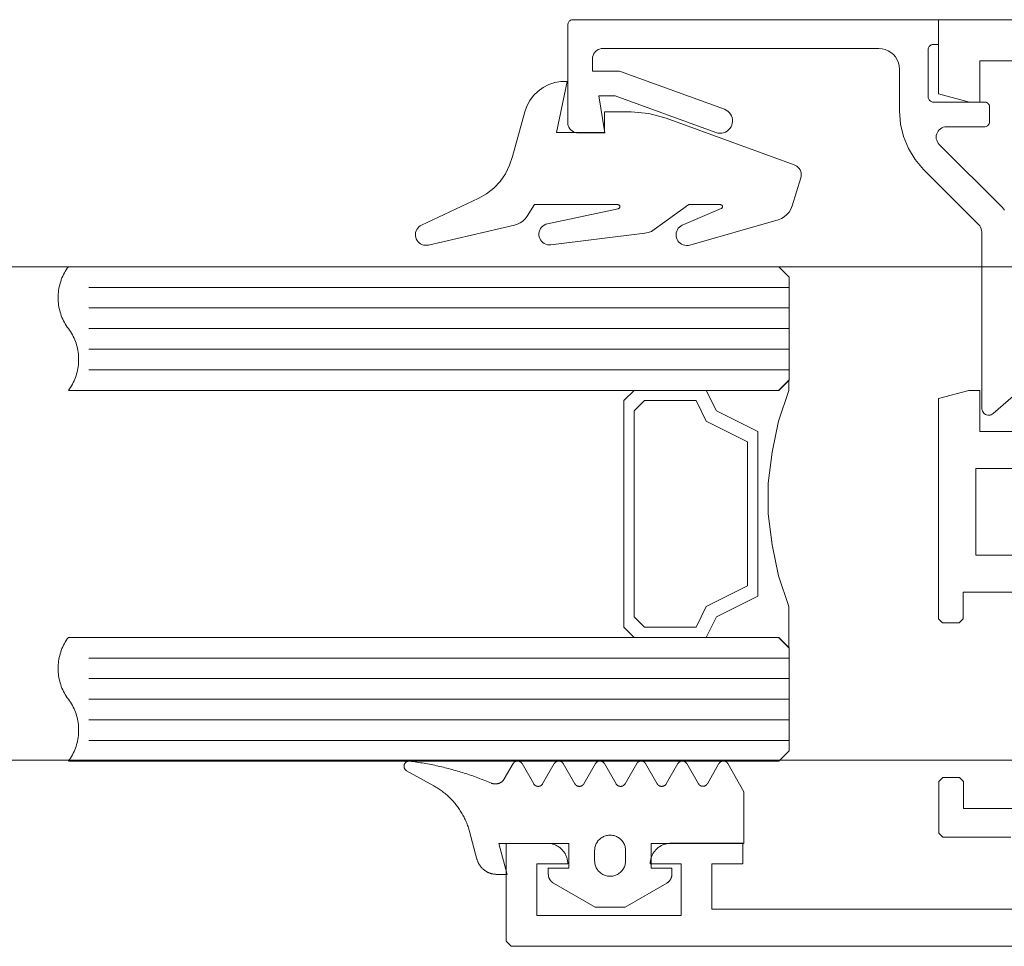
# Model space of a CAD drawing. Header units: millimetres. Extents: x -13532 to 2392, y -5241 to 5322.
# Tile 71 of 256: x -11400.67 to -11395.89, y 1088.4 to 1092.9. Entities that reach past the tile are written whole.
import ezdxf

# ---------------------------------------------------------------- set-up
doc = ezdxf.new("R2010")
doc.units = ezdxf.units.MM
doc.layers.add('cz-sr', color=150, linetype='Continuous', lineweight=15)
doc.layers.add('drzwi - AGP1', color=7, linetype='Continuous', lineweight=13, true_color=0x7f7f7f)
doc.layers.add('uwagi', color=7, linetype='Continuous', lineweight=50, true_color=0xf82f6b, plot=False)

# ---------------------------------------------------------------- blocks, each defined once
blk = doc.blocks.new('fff')
at = {"layer": 'drzwi - AGP1'}
for p, q in [((-16292.4317, 1096.6039), (-16295.8317, 1096.6039)), ((-16292.4317, 1096.5039), (-16295.8317, 1096.5039)), ((-16292.4317, 1096.4039), (-16295.8317, 1096.4039)), ((-16292.4317, 1096.3039), (-16295.8317, 1096.3039)), ((-16292.4317, 1096.2039), (-16295.8317, 1096.2039)), ((-16292.4317, 1094.8039), (-16295.8317, 1094.8039)), ((-16292.4317, 1094.7039), (-16295.8317, 1094.7039)), ((-16292.4317, 1094.6039), (-16295.8317, 1094.6039)), ((-16292.4317, 1094.5039), (-16295.8317, 1094.5039)), ((-16292.4317, 1094.4039), (-16295.8317, 1094.4039))]:
    blk.add_line(p, q, dxfattribs=at)
for points in [[(-16287.2067, 1097.9038), (-16291.7067, 1097.9038), (-16291.7067, 1097.544), (-16291.5567, 1097.5038), (-16291.5067, 1097.5038), (-16291.5067, 1097.7038), (-16291.2067, 1097.7038)], [(-16291.2067, 1095.9038), (-16291.5067, 1095.904), (-16291.5067, 1096.1038), (-16291.5598, 1096.1038), (-16291.7067, 1096.0644), (-16291.7067, 1094.9943), (-16291.6867, 1094.9743), (-16291.6072, 1094.9743), (-16291.5872, 1094.9943), (-16291.5872, 1095.124), (-16291.2063, 1095.124)], [(-16291.2063, 1094.0738), (-16291.5856, 1094.0738), (-16291.5856, 1094.2038), (-16291.6056, 1094.2238), (-16291.6856, 1094.2238), (-16291.7056, 1094.2038), (-16291.7056, 1093.9541), (-16291.6856, 1093.9341), (-16291.3563, 1093.9341)], [(-16291.2063, 1093.5841), (-16292.8067, 1093.5841), (-16292.8067, 1093.8041), (-16292.6567, 1093.8041), (-16292.6567, 1093.9043), (-16293.0066, 1093.9043), (-16293.011, 1093.9042), (-16293.0153, 1093.9039), (-16293.0197, 1093.9034), (-16293.024, 1093.9027), (-16293.0283, 1093.9019), (-16293.0325, 1093.9008), (-16293.0367, 1093.8996), (-16293.0408, 1093.8982), (-16293.0449, 1093.8966), (-16293.0489, 1093.8949), (-16293.0528, 1093.893), (-16293.0566, 1093.8909), (-16293.0603, 1093.8886), (-16293.064, 1093.8862), (-16293.0675, 1093.8836), (-16293.0709, 1093.8809), (-16293.0742, 1093.878), (-16293.0773, 1093.875), (-16293.0803, 1093.8718), (-16293.0832, 1093.8685), (-16293.086, 1093.8651), (-16293.0885, 1093.8616), (-16293.091, 1093.858), (-16293.0932, 1093.8543), (-16293.0953, 1093.8504), (-16293.0972, 1093.8465), (-16293.099, 1093.8425), (-16293.1006, 1093.8385), (-16293.102, 1093.8343), (-16293.1032, 1093.8301), (-16293.1042, 1093.8259), (-16293.1051, 1093.8216), (-16293.1058, 1093.8173), (-16293.1062, 1093.813), (-16293.1065, 1093.8086), (-16293.1066, 1093.8043), (-16293.1066, 1093.8043), (-16293.1066, 1093.8041), (-16292.9567, 1093.8041), (-16292.9567, 1093.5541), (-16293.6567, 1093.5543), (-16293.6567, 1093.8041), (-16293.5067, 1093.8041), (-16293.5068, 1093.8084), (-16293.5071, 1093.8128), (-16293.5075, 1093.8171), (-16293.5082, 1093.8214), (-16293.5091, 1093.8257), (-16293.5101, 1093.83), (-16293.5113, 1093.8341), (-16293.5127, 1093.8383), (-16293.5143, 1093.8423), (-16293.5161, 1093.8463), (-16293.518, 1093.8502), (-16293.5201, 1093.8541), (-16293.5224, 1093.8578), (-16293.5248, 1093.8614), (-16293.5274, 1093.865), (-16293.5301, 1093.8684), (-16293.533, 1093.8716), (-16293.536, 1093.8748), (-16293.5391, 1093.8778), (-16293.5424, 1093.8807), (-16293.5458, 1093.8834), (-16293.5493, 1093.886), (-16293.553, 1093.8884), (-16293.5567, 1093.8907), (-16293.5605, 1093.8928), (-16293.5644, 1093.8947), (-16293.5684, 1093.8965), (-16293.5725, 1093.898), (-16293.5766, 1093.8994), (-16293.5808, 1093.9007), (-16293.585, 1093.9017), (-16293.5893, 1093.9026), (-16293.5936, 1093.9032), (-16293.598, 1093.9037), (-16293.6023, 1093.904), (-16293.6067, 1093.9041), (-16293.8067, 1093.9041), (-16293.8067, 1093.4291), (-16293.7817, 1093.4041), (-16287.2067, 1093.4041)], [(-16291.3863, 1096.9795), (-16291.3965, 1096.9915), (-16291.7034, 1097.2985), (-16291.7084, 1097.3044), (-16291.7125, 1097.3111), (-16291.7156, 1097.3184), (-16291.7174, 1097.3258), (-16291.7181, 1097.3337), (-16291.7174, 1097.3417), (-16291.7156, 1097.3491), (-16291.7125, 1097.3563), (-16291.7084, 1097.3631), (-16291.7034, 1097.369), (-16291.6973, 1097.3742), (-16291.6908, 1097.3783), (-16291.6835, 1097.3812), (-16291.6758, 1097.383), (-16291.6679, 1097.3837), (-16291.4835, 1097.3837), (-16291.4796, 1097.3841), (-16291.4758, 1097.385), (-16291.4722, 1097.3864), (-16291.4688, 1097.3884), (-16291.4659, 1097.3912), (-16291.4634, 1097.3941), (-16291.4613, 1097.3975), (-16291.4597, 1097.4011), (-16291.4588, 1097.4047), (-16291.4586, 1097.4088), (-16291.4586, 1097.4786), (-16291.4588, 1097.4827), (-16291.4597, 1097.4865), (-16291.4613, 1097.4902), (-16291.4634, 1097.4933), (-16291.4659, 1097.4965), (-16291.4688, 1097.499), (-16291.4722, 1097.501), (-16291.4758, 1097.5026), (-16291.4796, 1097.5035), (-16291.4835, 1097.5037), (-16291.7317, 1097.5037), (-16291.7355, 1097.5039), (-16291.7393, 1097.5048), (-16291.743, 1097.5064), (-16291.7464, 1097.5085), (-16291.7493, 1097.5109), (-16291.752, 1097.5141), (-16291.754, 1097.5173), (-16291.7554, 1097.5209), (-16291.7563, 1097.5247), (-16291.7568, 1097.5288), (-16291.7568, 1097.7587), (-16291.7563, 1097.7625), (-16291.7554, 1097.7664), (-16291.754, 1097.77), (-16291.752, 1097.7734), (-16291.7493, 1097.7763), (-16291.7464, 1097.779), (-16291.743, 1097.7811), (-16291.7393, 1097.7824), (-16291.7355, 1097.7833), (-16291.7317, 1097.7838), (-16291.7068, 1097.7838), (-16291.7068, 1097.9038), (-16293.4816, 1097.9038), (-16293.4857, 1097.9033), (-16293.4895, 1097.9024), (-16293.4931, 1097.9011), (-16293.4963, 1097.899), (-16293.4995, 1097.8963), (-16293.5019, 1097.8934), (-16293.504, 1097.89), (-16293.5056, 1097.8864), (-16293.5065, 1097.8825), (-16293.5067, 1097.8787), (-16293.5067, 1097.4038), (-16293.506, 1097.3961), (-16293.5042, 1097.3884), (-16293.5013, 1097.3812), (-16293.4972, 1097.3744), (-16293.492, 1097.3685), (-16293.4861, 1097.3633), (-16293.4793, 1097.3593), (-16293.4721, 1097.3563), (-16293.4644, 1097.3545), (-16293.4567, 1097.3539), (-16293.3268, 1097.3539), (-16293.3566, 1097.534), (-16293.2766, 1097.534), (-16292.7872, 1097.3557), (-16292.7782, 1097.3532), (-16292.7687, 1097.3523), (-16292.7594, 1097.3525), (-16292.7502, 1097.3545), (-16292.7413, 1097.3577), (-16292.7332, 1097.3624), (-16292.7258, 1097.3683), (-16292.7194, 1097.3751), (-16292.7142, 1097.383), (-16292.7104, 1097.3916), (-16292.7079, 1097.4006), (-16292.7068, 1097.4101), (-16292.7072, 1097.4194), (-16292.709, 1097.4287), (-16292.7124, 1097.4375), (-16292.7169, 1097.4456), (-16292.7228, 1097.4531), (-16292.7298, 1097.4594), (-16292.7375, 1097.4646), (-16292.7461, 1097.4685), (-16293.2556, 1097.6538), (-16293.3867, 1097.6538), (-16293.3867, 1097.7139), (-16293.386, 1097.7216), (-16293.3842, 1097.7293), (-16293.3812, 1097.7365), (-16293.3772, 1097.7433), (-16293.372, 1097.7492), (-16293.3661, 1097.7544), (-16293.3593, 1097.7585), (-16293.3521, 1097.7614), (-16293.3444, 1097.7632), (-16293.3367, 1097.7639), (-16291.9968, 1097.7639), (-16291.981, 1097.7627), (-16291.9658, 1097.7589), (-16291.9514, 1097.753), (-16291.9378, 1097.7449), (-16291.9261, 1097.7347), (-16291.9159, 1097.7227), (-16291.9075, 1097.7094), (-16291.9016, 1097.6947), (-16291.898, 1097.6796), (-16291.8967, 1097.664), (-16291.8967, 1097.4594), (-16291.8917, 1097.3968), (-16291.877, 1097.3358), (-16291.853, 1097.2779), (-16291.8203, 1097.2243), (-16291.7796, 1097.1766), (-16291.5113, 1096.9083), (-16291.5063, 1096.9025), (-16291.5022, 1096.8957), (-16291.4991, 1096.8885), (-16291.4973, 1096.8808), (-16291.4966, 1096.8731), (-16291.4966, 1096.0137), (-16291.4955, 1096.0081), (-16291.4934, 1096.0031), (-16291.4907, 1095.9981), (-16291.4871, 1095.9938), (-16291.483, 1095.9902), (-16291.4783, 1095.9873), (-16291.4731, 1095.9852), (-16291.4677, 1095.9839), (-16291.462, 1095.9834), (-16291.4566, 1095.9841), (-16291.4512, 1095.9855), (-16291.4462, 1095.9877), (-16291.4414, 1095.9907), (-16291.4414, 1095.9907), (-16291.2606, 1096.1482)]]:
    blk.add_lwpolyline(points, dxfattribs=at)
for points in [[(-16287.8367, 1095.5541), (-16287.3867, 1095.5541), (-16287.3867, 1095.7538), (-16287.8367, 1095.7538), (-16287.8867, 1095.8038), (-16287.8867, 1097.7238), (-16291.0267, 1097.7238), (-16291.0267, 1095.7738), (-16291.0767, 1095.7238), (-16291.5263, 1095.7238), (-16291.5263, 1095.304), (-16291.0763, 1095.304), (-16291.0263, 1095.254), (-16291.0263, 1093.5841), (-16287.8867, 1093.5841), (-16287.8867, 1095.5041), (-16287.8367, 1095.5541)], [(-16293.766, 1096.9058), (-16293.7512, 1096.9105), (-16293.7374, 1096.9174), (-16293.7246, 1096.9262), (-16293.7136, 1096.9371), (-16293.7042, 1096.9495), (-16293.6684, 1097.0057), (-16293.2636, 1097.0057), (-16293.2619, 1097.0055), (-16293.2604, 1097.0051), (-16293.2591, 1097.0045), (-16293.2578, 1097.0038), (-16293.2565, 1097.0029), (-16293.2556, 1097.0017), (-16293.2546, 1097.0004), (-16293.2541, 1096.9989), (-16293.2537, 1096.9974), (-16293.2535, 1096.9959), (-16293.2537, 1096.9944), (-16293.2539, 1096.9929), (-16293.2544, 1096.9914), (-16293.2552, 1096.9901), (-16293.2561, 1096.9888), (-16293.2572, 1096.9879), (-16293.2585, 1096.9869), (-16293.26, 1096.9864), (-16293.2614, 1096.9858), (-16293.6059, 1096.9128), (-16293.6137, 1096.9103), (-16293.6212, 1096.9066), (-16293.6281, 1096.9019), (-16293.634, 1096.8961), (-16293.639, 1096.8893), (-16293.6428, 1096.882), (-16293.6454, 1096.8742), (-16293.6467, 1096.8659), (-16293.6467, 1096.8577), (-16293.6452, 1096.8494), (-16293.6426, 1096.8416), (-16293.6386, 1096.8341), (-16293.6338, 1096.8275), (-16293.6276, 1096.8217), (-16293.6208, 1096.817), (-16293.6133, 1096.8135), (-16293.6053, 1096.8112), (-16293.597, 1096.8103), (-16293.5888, 1096.8107), (-16293.1329, 1096.8665), (-16293.1166, 1096.87), (-16293.101, 1096.876), (-16293.0866, 1096.8847), (-16292.9184, 1097.0057), (-16292.7655, 1097.0057), (-16292.764, 1097.0055), (-16292.7625, 1097.0053), (-16292.761, 1097.0045), (-16292.7597, 1097.0038), (-16292.7584, 1097.0029), (-16292.7575, 1097.0017), (-16292.7567, 1097.0004), (-16292.756, 1096.9989), (-16292.7556, 1096.9974), (-16292.7554, 1096.9959), (-16292.7556, 1096.9944), (-16292.756, 1096.9927), (-16292.7565, 1096.9914), (-16292.7573, 1096.9901), (-16292.7582, 1096.9888), (-16292.7593, 1096.9879), (-16292.7606, 1096.9869), (-16292.7621, 1096.9864), (-16292.9438, 1096.9086), (-16292.9513, 1096.9058), (-16292.9585, 1096.9017), (-16292.9646, 1096.8966), (-16292.9701, 1096.8907), (-16292.9746, 1096.8839), (-16292.9779, 1096.8764), (-16292.98, 1096.8685), (-16292.9807, 1096.8605), (-16292.9804, 1096.8524), (-16292.9787, 1096.8446), (-16292.9759, 1096.8371), (-16292.9719, 1096.83), (-16292.9669, 1096.8236), (-16292.9609, 1096.8182), (-16292.954, 1096.8137), (-16292.9467, 1096.8105), (-16292.9388, 1096.8082), (-16292.9307, 1096.8073), (-16292.9227, 1096.8077), (-16292.9148, 1096.8094), (-16292.4855, 1096.9324), (-16292.4699, 1096.9382), (-16292.4557, 1096.9467), (-16292.4429, 1096.9572), (-16292.4321, 1096.9697), (-16292.4235, 1096.9839), (-16292.4175, 1096.9993), (-16292.3757, 1097.1357), (-16292.374, 1097.1434), (-16292.3734, 1097.151), (-16292.374, 1097.1589), (-16292.3759, 1097.1666), (-16292.3789, 1097.1739), (-16292.383, 1097.1806), (-16292.3879, 1097.1866), (-16292.3939, 1097.1919), (-16292.4004, 1097.1962), (-16292.4075, 1097.1994), (-16293.0287, 1097.4255), (-16293.1128, 1097.4481), (-16293.1995, 1097.4556), (-16293.3282, 1097.4556), (-16293.3282, 1097.356), (-16293.5622, 1097.356), (-16293.5099, 1097.6034), (-16293.5403, 1097.603), (-16293.5704, 1097.598), (-16293.5995, 1097.5886), (-16293.6266, 1097.5748), (-16293.6514, 1097.557), (-16293.6733, 1097.5356), (-16293.6915, 1097.5113), (-16293.7059, 1097.4843), (-16293.716, 1097.4556), (-16293.7759, 1097.2402), (-16293.7894, 1097.1967), (-16293.8093, 1097.1559), (-16293.8351, 1097.1186), (-16293.8662, 1097.0855), (-16293.902, 1097.0576), (-16293.9415, 1097.0353), (-16294.2169, 1096.9068), (-16294.2238, 1096.903), (-16294.23, 1096.898), (-16294.2355, 1096.8921), (-16294.2399, 1096.8856), (-16294.2433, 1096.8783), (-16294.2456, 1096.8706), (-16294.2467, 1096.8627), (-16294.2465, 1096.8547), (-16294.2452, 1096.8468), (-16294.2426, 1096.8393), (-16294.2388, 1096.8322), (-16294.234, 1096.8258), (-16294.2283, 1096.8202), (-16294.2218, 1096.8155), (-16294.2147, 1096.812), (-16294.2072, 1096.8095), (-16294.1993, 1096.8082), (-16294.1912, 1096.8082), (-16294.1834, 1096.8095), (-16293.766, 1096.9058)], [(-16292.4817, 1096.1039), (-16295.9317, 1096.1039), (-16295.9264, 1096.1111), (-16295.9215, 1096.1185), (-16295.9168, 1096.1261), (-16295.9123, 1096.1339), (-16295.9082, 1096.1418), (-16295.9043, 1096.1499), (-16295.9008, 1096.1581), (-16295.8975, 1096.1664), (-16295.8945, 1096.1748), (-16295.8918, 1096.1833), (-16295.8895, 1096.192), (-16295.8874, 1096.2006), (-16295.8857, 1096.2094), (-16295.8842, 1096.2182), (-16295.8831, 1096.2271), (-16295.8823, 1096.236), (-16295.8818, 1096.2449), (-16295.8817, 1096.2539), (-16295.8818, 1096.2628), (-16295.8823, 1096.2717), (-16295.8831, 1096.2806), (-16295.8842, 1096.2895), (-16295.8857, 1096.2983), (-16295.8874, 1096.3071), (-16295.8895, 1096.3158), (-16295.8918, 1096.3244), (-16295.8945, 1096.3329), (-16295.8975, 1096.3413), (-16295.9008, 1096.3497), (-16295.9043, 1096.3579), (-16295.9082, 1096.3659), (-16295.9123, 1096.3738), (-16295.9168, 1096.3816), (-16295.9215, 1096.3892), (-16295.9264, 1096.3966), (-16295.9317, 1096.4039), (-16295.9369, 1096.4111), (-16295.9419, 1096.4185), (-16295.9466, 1096.4261), (-16295.951, 1096.4339), (-16295.9552, 1096.4418), (-16295.959, 1096.4499), (-16295.9626, 1096.4581), (-16295.9659, 1096.4664), (-16295.9689, 1096.4748), (-16295.9715, 1096.4833), (-16295.9739, 1096.492), (-16295.976, 1096.5006), (-16295.9777, 1096.5094), (-16295.9791, 1096.5182), (-16295.9802, 1096.5271), (-16295.981, 1096.536), (-16295.9815, 1096.5449), (-16295.9817, 1096.5539), (-16295.9815, 1096.5628), (-16295.981, 1096.5717), (-16295.9802, 1096.5806), (-16295.9791, 1096.5895), (-16295.9777, 1096.5983), (-16295.976, 1096.6071), (-16295.9739, 1096.6158), (-16295.9715, 1096.6244), (-16295.9689, 1096.6329), (-16295.9659, 1096.6413), (-16295.9626, 1096.6497), (-16295.959, 1096.6579), (-16295.9552, 1096.6659), (-16295.951, 1096.6738), (-16295.9466, 1096.6816), (-16295.9419, 1096.6892), (-16295.9369, 1096.6966), (-16295.9317, 1096.7039), (-16292.4817, 1096.7039), (-16292.4317, 1096.6539), (-16292.4317, 1096.1539), (-16292.4817, 1096.1039)], [(-16292.5342, 1095.6539), (-16292.5142, 1095.8039), (-16292.4842, 1095.9539), (-16292.4342, 1096.1039), (-16292.4342, 1096.1539), (-16292.4842, 1096.1039), (-16292.8342, 1096.1039), (-16292.7842, 1096.0039), (-16292.5842, 1095.9039), (-16292.5842, 1095.1039), (-16292.7842, 1095.0039), (-16292.8342, 1094.9039), (-16292.4842, 1094.9039), (-16292.4342, 1094.8539), (-16292.4342, 1095.0539), (-16292.4842, 1095.2039), (-16292.5142, 1095.3539), (-16292.5342, 1095.5039), (-16292.5342, 1095.6539)], [(-16293.1842, 1094.9039), (-16293.2342, 1094.9539), (-16293.2342, 1096.0539), (-16293.1842, 1096.1039), (-16292.8342, 1096.1039), (-16292.7842, 1096.0039), (-16292.5842, 1095.9039), (-16292.5842, 1095.1039), (-16292.7842, 1095.0039), (-16292.8342, 1094.9039), (-16293.1842, 1094.9039)], [(-16293.1342, 1094.9539), (-16293.1842, 1095.0039), (-16293.1842, 1096.0039), (-16293.1342, 1096.0539), (-16292.8842, 1096.0539), (-16292.8342, 1095.9539), (-16292.6342, 1095.8539), (-16292.6342, 1095.1539), (-16292.8342, 1095.0539), (-16292.8842, 1094.9539), (-16293.1342, 1094.9539)], [(-16292.4817, 1094.3039), (-16295.9317, 1094.3039), (-16295.9264, 1094.3111), (-16295.9215, 1094.3185), (-16295.9168, 1094.3261), (-16295.9123, 1094.3339), (-16295.9082, 1094.3418), (-16295.9043, 1094.3499), (-16295.9008, 1094.3581), (-16295.8975, 1094.3664), (-16295.8945, 1094.3748), (-16295.8918, 1094.3833), (-16295.8895, 1094.392), (-16295.8874, 1094.4006), (-16295.8857, 1094.4094), (-16295.8842, 1094.4182), (-16295.8831, 1094.4271), (-16295.8823, 1094.436), (-16295.8818, 1094.4449), (-16295.8817, 1094.4539), (-16295.8818, 1094.4628), (-16295.8823, 1094.4717), (-16295.8831, 1094.4806), (-16295.8842, 1094.4895), (-16295.8857, 1094.4983), (-16295.8874, 1094.5071), (-16295.8895, 1094.5158), (-16295.8918, 1094.5244), (-16295.8945, 1094.5329), (-16295.8975, 1094.5413), (-16295.9008, 1094.5497), (-16295.9043, 1094.5579), (-16295.9082, 1094.5659), (-16295.9123, 1094.5738), (-16295.9168, 1094.5816), (-16295.9215, 1094.5892), (-16295.9264, 1094.5966), (-16295.9317, 1094.6039), (-16295.9369, 1094.6111), (-16295.9419, 1094.6185), (-16295.9466, 1094.6261), (-16295.951, 1094.6339), (-16295.9552, 1094.6418), (-16295.959, 1094.6499), (-16295.9626, 1094.6581), (-16295.9659, 1094.6664), (-16295.9689, 1094.6748), (-16295.9715, 1094.6833), (-16295.9739, 1094.692), (-16295.976, 1094.7006), (-16295.9777, 1094.7094), (-16295.9791, 1094.7182), (-16295.9802, 1094.7271), (-16295.981, 1094.736), (-16295.9815, 1094.7449), (-16295.9817, 1094.7539), (-16295.9815, 1094.7628), (-16295.981, 1094.7717), (-16295.9802, 1094.7806), (-16295.9791, 1094.7895), (-16295.9777, 1094.7983), (-16295.976, 1094.8071), (-16295.9739, 1094.8158), (-16295.9715, 1094.8244), (-16295.9689, 1094.8329), (-16295.9659, 1094.8413), (-16295.9626, 1094.8497), (-16295.959, 1094.8579), (-16295.9552, 1094.8659), (-16295.951, 1094.8738), (-16295.9466, 1094.8816), (-16295.9419, 1094.8892), (-16295.9369, 1094.8966), (-16295.9317, 1094.9039), (-16292.4817, 1094.9039), (-16292.4317, 1094.8539), (-16292.4317, 1094.3539), (-16292.4817, 1094.3039)], [(-16294.1577, 1094.1838), (-16294.1523, 1094.1807), (-16294.147, 1094.1776), (-16294.1417, 1094.1744), (-16294.1365, 1094.1711), (-16294.1314, 1094.1677), (-16294.1263, 1094.1642), (-16294.1213, 1094.1606), (-16294.1163, 1094.157), (-16294.1114, 1094.1532), (-16294.1066, 1094.1494), (-16294.1018, 1094.1455), (-16294.0971, 1094.1415), (-16294.0925, 1094.1375), (-16294.0879, 1094.1333), (-16294.0834, 1094.1291), (-16294.079, 1094.1248), (-16294.0746, 1094.1204), (-16294.0703, 1094.116), (-16294.0662, 1094.1115), (-16294.062, 1094.1069), (-16294.058, 1094.1022), (-16294.054, 1094.0975), (-16294.0502, 1094.0927), (-16294.0464, 1094.0878), (-16294.0426, 1094.0829), (-16294.039, 1094.0779), (-16294.0355, 1094.0729), (-16294.032, 1094.0678), (-16294.0287, 1094.0626), (-16294.0254, 1094.0574), (-16294.0222, 1094.0521), (-16294.0191, 1094.0468), (-16294.0161, 1094.0414), (-16294.0132, 1094.036), (-16294.0103, 1094.0305), (-16294.0076, 1094.025), (-16294.005, 1094.0194), (-16294.0024, 1094.0138), (-16294, 1094.0081), (-16293.9977, 1094.0024), (-16293.9954, 1093.9967), (-16293.9933, 1093.9909), (-16293.9912, 1093.9851), (-16293.9893, 1093.9792), (-16293.9874, 1093.9733), (-16293.9857, 1093.9674), (-16293.984, 1093.9615), (-16293.984, 1093.9615), (-16293.9482, 1093.8276), (-16293.9474, 1093.825), (-16293.9466, 1093.8223), (-16293.9457, 1093.8197), (-16293.9447, 1093.8171), (-16293.9436, 1093.8145), (-16293.9425, 1093.8119), (-16293.9413, 1093.8094), (-16293.9401, 1093.8069), (-16293.9387, 1093.8045), (-16293.9373, 1093.8021), (-16293.9359, 1093.7997), (-16293.9343, 1093.7974), (-16293.9327, 1093.7951), (-16293.9311, 1093.7929), (-16293.9294, 1093.7907), (-16293.9276, 1093.7885), (-16293.9257, 1093.7864), (-16293.9238, 1093.7844), (-16293.9219, 1093.7824), (-16293.9199, 1093.7805), (-16293.9178, 1093.7786), (-16293.9157, 1093.7768), (-16293.9135, 1093.775), (-16293.9113, 1093.7733), (-16293.9091, 1093.7717), (-16293.9068, 1093.7701), (-16293.9044, 1093.7686), (-16293.9021, 1093.7672), (-16293.8996, 1093.7658), (-16293.8972, 1093.7645), (-16293.8947, 1093.7633), (-16293.8921, 1093.7621), (-16293.8896, 1093.761), (-16293.887, 1093.76), (-16293.8844, 1093.7591), (-16293.8817, 1093.7582), (-16293.8791, 1093.7574), (-16293.8764, 1093.7566), (-16293.8737, 1093.756), (-16293.8709, 1093.7554), (-16293.8682, 1093.7549), (-16293.8655, 1093.7545), (-16293.8627, 1093.7541), (-16293.8599, 1093.7539), (-16293.8571, 1093.7537), (-16293.8544, 1093.7536), (-16293.8516, 1093.7535), (-16293.8516, 1093.7535), (-16293.8015, 1093.7535), (-16293.8417, 1093.9035), (-16293.5015, 1093.9035), (-16293.5015, 1093.7835), (-16293.6013, 1093.7835), (-16293.6013, 1093.7543), (-16293.6013, 1093.7532), (-16293.6012, 1093.7521), (-16293.6012, 1093.7509), (-16293.6011, 1093.7498), (-16293.601, 1093.7487), (-16293.6008, 1093.7476), (-16293.6007, 1093.7465), (-16293.6005, 1093.7454), (-16293.6003, 1093.7443), (-16293.6001, 1093.7432), (-16293.5998, 1093.7421), (-16293.5995, 1093.7411), (-16293.5992, 1093.74), (-16293.5989, 1093.7389), (-16293.5985, 1093.7379), (-16293.5982, 1093.7368), (-16293.5978, 1093.7358), (-16293.5973, 1093.7348), (-16293.5969, 1093.7337), (-16293.5964, 1093.7327), (-16293.5959, 1093.7317), (-16293.5954, 1093.7307), (-16293.5949, 1093.7298), (-16293.5943, 1093.7288), (-16293.5937, 1093.7278), (-16293.5931, 1093.7269), (-16293.5925, 1093.726), (-16293.5919, 1093.7251), (-16293.5912, 1093.7242), (-16293.5905, 1093.7233), (-16293.5898, 1093.7224), (-16293.5891, 1093.7216), (-16293.5884, 1093.7207), (-16293.5876, 1093.7199), (-16293.5868, 1093.7191), (-16293.5861, 1093.7183), (-16293.5852, 1093.7176), (-16293.5844, 1093.7168), (-16293.5836, 1093.7161), (-16293.5827, 1093.7154), (-16293.5818, 1093.7147), (-16293.581, 1093.714), (-16293.5801, 1093.7134), (-16293.5791, 1093.7127), (-16293.5782, 1093.7121), (-16293.5773, 1093.7115), (-16293.5763, 1093.711), (-16293.5763, 1093.711), (-16293.3738, 1093.5941), (-16293.2288, 1093.5941), (-16293.0263, 1093.711), (-16293.0253, 1093.7115), (-16293.0244, 1093.7121), (-16293.0235, 1093.7127), (-16293.0225, 1093.7134), (-16293.0216, 1093.714), (-16293.0207, 1093.7147), (-16293.0199, 1093.7154), (-16293.019, 1093.7161), (-16293.0182, 1093.7168), (-16293.0173, 1093.7176), (-16293.0165, 1093.7183), (-16293.0157, 1093.7191), (-16293.015, 1093.7199), (-16293.0142, 1093.7207), (-16293.0135, 1093.7216), (-16293.0128, 1093.7224), (-16293.0121, 1093.7233), (-16293.0114, 1093.7242), (-16293.0107, 1093.7251), (-16293.0101, 1093.726), (-16293.0095, 1093.7269), (-16293.0089, 1093.7278), (-16293.0083, 1093.7288), (-16293.0077, 1093.7298), (-16293.0072, 1093.7307), (-16293.0067, 1093.7317), (-16293.0062, 1093.7327), (-16293.0057, 1093.7337), (-16293.0053, 1093.7348), (-16293.0048, 1093.7358), (-16293.0044, 1093.7368), (-16293.0041, 1093.7379), (-16293.0037, 1093.7389), (-16293.0034, 1093.74), (-16293.0031, 1093.7411), (-16293.0028, 1093.7421), (-16293.0025, 1093.7432), (-16293.0023, 1093.7443), (-16293.0021, 1093.7454), (-16293.0019, 1093.7465), (-16293.0017, 1093.7476), (-16293.0016, 1093.7487), (-16293.0015, 1093.7498), (-16293.0014, 1093.7509), (-16293.0013, 1093.7521), (-16293.0013, 1093.7532), (-16293.0013, 1093.7543), (-16293.0013, 1093.7543), (-16293.0013, 1093.7841), (-16293.1013, 1093.7841), (-16293.1013, 1093.9041), (-16292.6513, 1093.9041), (-16292.6513, 1094.1541), (-16292.7294, 1094.2912), (-16292.7299, 1094.2922), (-16292.7306, 1094.2931), (-16292.7312, 1094.294), (-16292.7319, 1094.2949), (-16292.7327, 1094.2957), (-16292.7334, 1094.2965), (-16292.7342, 1094.2973), (-16292.7351, 1094.2981), (-16292.7359, 1094.2988), (-16292.7369, 1094.2994), (-16292.7378, 1094.3), (-16292.7387, 1094.3006), (-16292.7397, 1094.3011), (-16292.7407, 1094.3016), (-16292.7418, 1094.3021), (-16292.7428, 1094.3025), (-16292.7439, 1094.3028), (-16292.7449, 1094.3031), (-16292.746, 1094.3033), (-16292.7471, 1094.3036), (-16292.7482, 1094.3037), (-16292.7493, 1094.3038), (-16292.7505, 1094.3039), (-16292.7516, 1094.3039), (-16292.7527, 1094.3038), (-16292.7538, 1094.3037), (-16292.7549, 1094.3036), (-16292.756, 1094.3034), (-16292.7571, 1094.3031), (-16292.7582, 1094.3028), (-16292.7593, 1094.3025), (-16292.7603, 1094.3021), (-16292.7613, 1094.3017), (-16292.7623, 1094.3012), (-16292.7633, 1094.3007), (-16292.7643, 1094.3001), (-16292.7652, 1094.2995), (-16292.7661, 1094.2988), (-16292.767, 1094.2982), (-16292.7679, 1094.2974), (-16292.7687, 1094.2967), (-16292.7694, 1094.2959), (-16292.7702, 1094.295), (-16292.7709, 1094.2942), (-16292.7716, 1094.2933), (-16292.7722, 1094.2923), (-16292.7728, 1094.2914), (-16292.7728, 1094.2914), (-16292.8292, 1094.1936), (-16292.8298, 1094.1926), (-16292.8304, 1094.1917), (-16292.8311, 1094.1908), (-16292.8318, 1094.1899), (-16292.8325, 1094.1891), (-16292.8333, 1094.1883), (-16292.8341, 1094.1875), (-16292.8349, 1094.1868), (-16292.8358, 1094.1861), (-16292.8367, 1094.1855), (-16292.8376, 1094.1849), (-16292.8386, 1094.1843), (-16292.8396, 1094.1838), (-16292.8406, 1094.1833), (-16292.8416, 1094.1828), (-16292.8427, 1094.1825), (-16292.8437, 1094.1821), (-16292.8448, 1094.1818), (-16292.8459, 1094.1816), (-16292.847, 1094.1814), (-16292.8481, 1094.1812), (-16292.8492, 1094.1811), (-16292.8503, 1094.1811), (-16292.8514, 1094.1811), (-16292.8525, 1094.1811), (-16292.8536, 1094.1812), (-16292.8547, 1094.1814), (-16292.8558, 1094.1816), (-16292.8569, 1094.1818), (-16292.858, 1094.1821), (-16292.8591, 1094.1825), (-16292.8601, 1094.1828), (-16292.8611, 1094.1833), (-16292.8621, 1094.1838), (-16292.8631, 1094.1843), (-16292.8641, 1094.1849), (-16292.865, 1094.1855), (-16292.8659, 1094.1861), (-16292.8668, 1094.1868), (-16292.8676, 1094.1875), (-16292.8684, 1094.1883), (-16292.8692, 1094.1891), (-16292.87, 1094.1899), (-16292.8707, 1094.1908), (-16292.8713, 1094.1917), (-16292.8719, 1094.1926), (-16292.8725, 1094.1936), (-16292.8725, 1094.1936), (-16292.929, 1094.2914), (-16292.9296, 1094.2923), (-16292.9302, 1094.2932), (-16292.9308, 1094.2941), (-16292.9315, 1094.295), (-16292.9323, 1094.2958), (-16292.9331, 1094.2966), (-16292.9339, 1094.2974), (-16292.9347, 1094.2981), (-16292.9356, 1094.2988), (-16292.9365, 1094.2995), (-16292.9374, 1094.3001), (-16292.9384, 1094.3007), (-16292.9394, 1094.3012), (-16292.9404, 1094.3017), (-16292.9414, 1094.3021), (-16292.9424, 1094.3025), (-16292.9435, 1094.3028), (-16292.9446, 1094.3031), (-16292.9457, 1094.3034), (-16292.9467, 1094.3036), (-16292.9479, 1094.3037), (-16292.949, 1094.3038), (-16292.9501, 1094.3039), (-16292.9512, 1094.3039), (-16292.9523, 1094.3038), (-16292.9534, 1094.3037), (-16292.9545, 1094.3036), (-16292.9556, 1094.3034), (-16292.9567, 1094.3031), (-16292.9578, 1094.3028), (-16292.9588, 1094.3025), (-16292.9599, 1094.3021), (-16292.9609, 1094.3017), (-16292.9619, 1094.3012), (-16292.9629, 1094.3007), (-16292.9638, 1094.3001), (-16292.9648, 1094.2995), (-16292.9657, 1094.2988), (-16292.9666, 1094.2981), (-16292.9674, 1094.2974), (-16292.9682, 1094.2966), (-16292.969, 1094.2958), (-16292.9697, 1094.295), (-16292.9704, 1094.2941), (-16292.9711, 1094.2932), (-16292.9717, 1094.2923), (-16292.9723, 1094.2914), (-16292.9723, 1094.2914), (-16293.029, 1094.1932), (-16293.0296, 1094.1922), (-16293.0302, 1094.1913), (-16293.0308, 1094.1904), (-16293.0315, 1094.1895), (-16293.0323, 1094.1887), (-16293.0331, 1094.1879), (-16293.0339, 1094.1871), (-16293.0347, 1094.1864), (-16293.0356, 1094.1857), (-16293.0365, 1094.1851), (-16293.0374, 1094.1844), (-16293.0384, 1094.1839), (-16293.0394, 1094.1834), (-16293.0404, 1094.1829), (-16293.0414, 1094.1824), (-16293.0424, 1094.182), (-16293.0435, 1094.1817), (-16293.0446, 1094.1814), (-16293.0457, 1094.1812), (-16293.0467, 1094.181), (-16293.0479, 1094.1808), (-16293.049, 1094.1807), (-16293.0501, 1094.1807), (-16293.0512, 1094.1807), (-16293.0523, 1094.1807), (-16293.0534, 1094.1808), (-16293.0545, 1094.181), (-16293.0556, 1094.1812), (-16293.0567, 1094.1814), (-16293.0578, 1094.1817), (-16293.0588, 1094.182), (-16293.0599, 1094.1824), (-16293.0609, 1094.1829), (-16293.0619, 1094.1834), (-16293.0629, 1094.1839), (-16293.0638, 1094.1844), (-16293.0648, 1094.1851), (-16293.0657, 1094.1857), (-16293.0666, 1094.1864), (-16293.0674, 1094.1871), (-16293.0682, 1094.1879), (-16293.069, 1094.1887), (-16293.0697, 1094.1895), (-16293.0704, 1094.1904), (-16293.0711, 1094.1913), (-16293.0717, 1094.1922), (-16293.0723, 1094.1932), (-16293.0723, 1094.1932), (-16293.129, 1094.2914), (-16293.1296, 1094.2923), (-16293.1302, 1094.2932), (-16293.1308, 1094.2941), (-16293.1315, 1094.295), (-16293.1323, 1094.2958), (-16293.1331, 1094.2966), (-16293.1339, 1094.2974), (-16293.1347, 1094.2981), (-16293.1356, 1094.2988), (-16293.1365, 1094.2995), (-16293.1374, 1094.3001), (-16293.1384, 1094.3007), (-16293.1394, 1094.3012), (-16293.1404, 1094.3017), (-16293.1414, 1094.3021), (-16293.1424, 1094.3025), (-16293.1435, 1094.3028), (-16293.1446, 1094.3031), (-16293.1457, 1094.3034), (-16293.1467, 1094.3036), (-16293.1479, 1094.3037), (-16293.149, 1094.3038), (-16293.1501, 1094.3039), (-16293.1512, 1094.3039), (-16293.1523, 1094.3038), (-16293.1534, 1094.3037), (-16293.1545, 1094.3036), (-16293.1556, 1094.3034), (-16293.1567, 1094.3031), (-16293.1578, 1094.3028), (-16293.1588, 1094.3025), (-16293.1599, 1094.3021), (-16293.1609, 1094.3017), (-16293.1619, 1094.3012), (-16293.1629, 1094.3007), (-16293.1638, 1094.3001), (-16293.1648, 1094.2995), (-16293.1657, 1094.2988), (-16293.1666, 1094.2981), (-16293.1674, 1094.2974), (-16293.1682, 1094.2966), (-16293.169, 1094.2958), (-16293.1697, 1094.295), (-16293.1704, 1094.2941), (-16293.1711, 1094.2932), (-16293.1717, 1094.2923), (-16293.1723, 1094.2914), (-16293.1723, 1094.2914), (-16293.229, 1094.1932), (-16293.2296, 1094.1922), (-16293.2302, 1094.1913), (-16293.2308, 1094.1904), (-16293.2315, 1094.1895), (-16293.2323, 1094.1887), (-16293.2331, 1094.1879), (-16293.2339, 1094.1871), (-16293.2347, 1094.1864), (-16293.2356, 1094.1857), (-16293.2365, 1094.1851), (-16293.2374, 1094.1844), (-16293.2384, 1094.1839), (-16293.2394, 1094.1834), (-16293.2404, 1094.1829), (-16293.2414, 1094.1824), (-16293.2424, 1094.182), (-16293.2435, 1094.1817), (-16293.2446, 1094.1814), (-16293.2457, 1094.1812), (-16293.2467, 1094.181), (-16293.2479, 1094.1808), (-16293.249, 1094.1807), (-16293.2501, 1094.1807), (-16293.2512, 1094.1807), (-16293.2523, 1094.1807), (-16293.2534, 1094.1808), (-16293.2545, 1094.181), (-16293.2556, 1094.1812), (-16293.2567, 1094.1814), (-16293.2578, 1094.1817), (-16293.2588, 1094.182), (-16293.2599, 1094.1824), (-16293.2609, 1094.1829), (-16293.2619, 1094.1834), (-16293.2629, 1094.1839), (-16293.2638, 1094.1844), (-16293.2648, 1094.1851), (-16293.2657, 1094.1857), (-16293.2666, 1094.1864), (-16293.2674, 1094.1871), (-16293.2682, 1094.1879), (-16293.269, 1094.1887), (-16293.2697, 1094.1895), (-16293.2704, 1094.1904), (-16293.2711, 1094.1913), (-16293.2717, 1094.1922), (-16293.2723, 1094.1932), (-16293.2723, 1094.1932), (-16293.329, 1094.2914), (-16293.3296, 1094.2923), (-16293.3302, 1094.2932), (-16293.3308, 1094.2941), (-16293.3315, 1094.295), (-16293.3323, 1094.2958), (-16293.3331, 1094.2966), (-16293.3339, 1094.2974), (-16293.3347, 1094.2981), (-16293.3356, 1094.2988), (-16293.3365, 1094.2995), (-16293.3374, 1094.3001), (-16293.3384, 1094.3007), (-16293.3394, 1094.3012), (-16293.3404, 1094.3017), (-16293.3414, 1094.3021), (-16293.3424, 1094.3025), (-16293.3435, 1094.3028), (-16293.3446, 1094.3031), (-16293.3457, 1094.3034), (-16293.3467, 1094.3036), (-16293.3479, 1094.3037), (-16293.349, 1094.3038), (-16293.3501, 1094.3039), (-16293.3512, 1094.3039), (-16293.3523, 1094.3038), (-16293.3534, 1094.3037), (-16293.3545, 1094.3036), (-16293.3556, 1094.3034), (-16293.3567, 1094.3031), (-16293.3578, 1094.3028), (-16293.3588, 1094.3025), (-16293.3599, 1094.3021), (-16293.3609, 1094.3017), (-16293.3619, 1094.3012), (-16293.3629, 1094.3007), (-16293.3638, 1094.3001), (-16293.3648, 1094.2995), (-16293.3657, 1094.2988), (-16293.3666, 1094.2981), (-16293.3674, 1094.2974), (-16293.3682, 1094.2966), (-16293.369, 1094.2958), (-16293.3697, 1094.295), (-16293.3704, 1094.2941), (-16293.3711, 1094.2932), (-16293.3717, 1094.2923), (-16293.3723, 1094.2914), (-16293.3723, 1094.2914), (-16293.429, 1094.1932), (-16293.4296, 1094.1922), (-16293.4302, 1094.1913), (-16293.4308, 1094.1904), (-16293.4315, 1094.1895), (-16293.4323, 1094.1887), (-16293.4331, 1094.1879), (-16293.4339, 1094.1871), (-16293.4347, 1094.1864), (-16293.4356, 1094.1857), (-16293.4365, 1094.1851), (-16293.4374, 1094.1844), (-16293.4384, 1094.1839), (-16293.4394, 1094.1834), (-16293.4404, 1094.1829), (-16293.4414, 1094.1824), (-16293.4424, 1094.182), (-16293.4435, 1094.1817), (-16293.4446, 1094.1814), (-16293.4457, 1094.1812), (-16293.4467, 1094.181), (-16293.4479, 1094.1808), (-16293.449, 1094.1807), (-16293.4501, 1094.1807), (-16293.4512, 1094.1807), (-16293.4523, 1094.1807), (-16293.4534, 1094.1808), (-16293.4545, 1094.181), (-16293.4556, 1094.1812), (-16293.4567, 1094.1814), (-16293.4578, 1094.1817), (-16293.4588, 1094.182), (-16293.4599, 1094.1824), (-16293.4609, 1094.1829), (-16293.4619, 1094.1834), (-16293.4629, 1094.1839), (-16293.4638, 1094.1844), (-16293.4648, 1094.1851), (-16293.4657, 1094.1857), (-16293.4666, 1094.1864), (-16293.4674, 1094.1871), (-16293.4682, 1094.1879), (-16293.469, 1094.1887), (-16293.4697, 1094.1895), (-16293.4704, 1094.1904), (-16293.4711, 1094.1913), (-16293.4717, 1094.1922), (-16293.4723, 1094.1932), (-16293.4723, 1094.1932), (-16293.529, 1094.2914), (-16293.5296, 1094.2923), (-16293.5302, 1094.2932), (-16293.5308, 1094.2941), (-16293.5315, 1094.295), (-16293.5323, 1094.2958), (-16293.5331, 1094.2966), (-16293.5339, 1094.2974), (-16293.5347, 1094.2981), (-16293.5356, 1094.2988), (-16293.5365, 1094.2995), (-16293.5374, 1094.3001), (-16293.5384, 1094.3007), (-16293.5394, 1094.3012), (-16293.5404, 1094.3017), (-16293.5414, 1094.3021), (-16293.5424, 1094.3025), (-16293.5435, 1094.3028), (-16293.5446, 1094.3031), (-16293.5457, 1094.3034), (-16293.5467, 1094.3036), (-16293.5479, 1094.3037), (-16293.549, 1094.3038), (-16293.5501, 1094.3039), (-16293.5512, 1094.3039), (-16293.5523, 1094.3038), (-16293.5534, 1094.3037), (-16293.5545, 1094.3036), (-16293.5556, 1094.3034), (-16293.5567, 1094.3031), (-16293.5578, 1094.3028), (-16293.5588, 1094.3025), (-16293.5599, 1094.3021), (-16293.5609, 1094.3017), (-16293.5619, 1094.3012), (-16293.5629, 1094.3007), (-16293.5638, 1094.3001), (-16293.5648, 1094.2995), (-16293.5657, 1094.2988), (-16293.5666, 1094.2981), (-16293.5674, 1094.2974), (-16293.5682, 1094.2966), (-16293.569, 1094.2958), (-16293.5697, 1094.295), (-16293.5704, 1094.2941), (-16293.5711, 1094.2932), (-16293.5717, 1094.2923), (-16293.5723, 1094.2914), (-16293.5723, 1094.2914), (-16293.629, 1094.1932), (-16293.6296, 1094.1922), (-16293.6302, 1094.1913), (-16293.6308, 1094.1904), (-16293.6315, 1094.1895), (-16293.6323, 1094.1887), (-16293.6331, 1094.1879), (-16293.6339, 1094.1871), (-16293.6347, 1094.1864), (-16293.6356, 1094.1857), (-16293.6365, 1094.1851), (-16293.6374, 1094.1844), (-16293.6384, 1094.1839), (-16293.6394, 1094.1834), (-16293.6404, 1094.1829), (-16293.6414, 1094.1824), (-16293.6424, 1094.182), (-16293.6435, 1094.1817), (-16293.6446, 1094.1814), (-16293.6457, 1094.1812), (-16293.6467, 1094.181), (-16293.6479, 1094.1808), (-16293.649, 1094.1807), (-16293.6501, 1094.1807), (-16293.6512, 1094.1807), (-16293.6523, 1094.1807), (-16293.6534, 1094.1808), (-16293.6545, 1094.181), (-16293.6556, 1094.1812), (-16293.6567, 1094.1814), (-16293.6578, 1094.1817), (-16293.6588, 1094.182), (-16293.6599, 1094.1824), (-16293.6609, 1094.1829), (-16293.6619, 1094.1834), (-16293.6629, 1094.1839), (-16293.6638, 1094.1844), (-16293.6648, 1094.1851), (-16293.6657, 1094.1857), (-16293.6666, 1094.1864), (-16293.6674, 1094.1871), (-16293.6682, 1094.1879), (-16293.669, 1094.1887), (-16293.6697, 1094.1895), (-16293.6704, 1094.1904), (-16293.6711, 1094.1913), (-16293.6717, 1094.1922), (-16293.6723, 1094.1932), (-16293.6723, 1094.1932), (-16293.729, 1094.2914), (-16293.7296, 1094.2923), (-16293.7302, 1094.2932), (-16293.7308, 1094.2941), (-16293.7315, 1094.295), (-16293.7323, 1094.2958), (-16293.7331, 1094.2966), (-16293.7339, 1094.2974), (-16293.7347, 1094.2981), (-16293.7356, 1094.2988), (-16293.7365, 1094.2995), (-16293.7374, 1094.3001), (-16293.7384, 1094.3007), (-16293.7394, 1094.3012), (-16293.7404, 1094.3017), (-16293.7414, 1094.3021), (-16293.7424, 1094.3025), (-16293.7435, 1094.3028), (-16293.7446, 1094.3031), (-16293.7457, 1094.3034), (-16293.7467, 1094.3036), (-16293.7479, 1094.3037), (-16293.749, 1094.3038), (-16293.7501, 1094.3039), (-16293.7512, 1094.3039), (-16293.7523, 1094.3038), (-16293.7534, 1094.3037), (-16293.7545, 1094.3036), (-16293.7556, 1094.3034), (-16293.7567, 1094.3031), (-16293.7578, 1094.3028), (-16293.7588, 1094.3025), (-16293.7599, 1094.3021), (-16293.7609, 1094.3017), (-16293.7619, 1094.3012), (-16293.7629, 1094.3007), (-16293.7638, 1094.3001), (-16293.7648, 1094.2995), (-16293.7657, 1094.2988), (-16293.7666, 1094.2981), (-16293.7674, 1094.2974), (-16293.7682, 1094.2966), (-16293.769, 1094.2958), (-16293.7697, 1094.295), (-16293.7704, 1094.2941), (-16293.7711, 1094.2932), (-16293.7717, 1094.2923), (-16293.7723, 1094.2914), (-16293.7723, 1094.2914), (-16293.815, 1094.2174), (-16293.8158, 1094.2161), (-16293.8166, 1094.2148), (-16293.8175, 1094.2135), (-16293.8184, 1094.2123), (-16293.8193, 1094.2111), (-16293.8203, 1094.2099), (-16293.8213, 1094.2087), (-16293.8224, 1094.2076), (-16293.8235, 1094.2065), (-16293.8246, 1094.2055), (-16293.8258, 1094.2044), (-16293.827, 1094.2034), (-16293.8282, 1094.2025), (-16293.8294, 1094.2016), (-16293.8307, 1094.2007), (-16293.832, 1094.1999), (-16293.8333, 1094.1991), (-16293.8347, 1094.1984), (-16293.836, 1094.1976), (-16293.8374, 1094.197), (-16293.8388, 1094.1964), (-16293.8403, 1094.1958), (-16293.8417, 1094.1952), (-16293.8432, 1094.1948), (-16293.8446, 1094.1943), (-16293.8461, 1094.1939), (-16293.8476, 1094.1936), (-16293.8492, 1094.1933), (-16293.8507, 1094.193), (-16293.8522, 1094.1928), (-16293.8537, 1094.1926), (-16293.8553, 1094.1925), (-16293.8568, 1094.1924), (-16293.8584, 1094.1924), (-16293.8599, 1094.1924), (-16293.8614, 1094.1925), (-16293.863, 1094.1926), (-16293.8645, 1094.1928), (-16293.866, 1094.193), (-16293.8676, 1094.1933), (-16293.8691, 1094.1936), (-16293.8706, 1094.194), (-16293.8721, 1094.1944), (-16293.8735, 1094.1948), (-16293.875, 1094.1953), (-16293.8764, 1094.1958), (-16293.8779, 1094.1964), (-16293.8779, 1094.1964), (-16293.8859, 1094.1998), (-16293.894, 1094.2032), (-16293.9021, 1094.2065), (-16293.9103, 1094.2098), (-16293.9184, 1094.213), (-16293.9266, 1094.2161), (-16293.9347, 1094.2193), (-16293.9429, 1094.2223), (-16293.9512, 1094.2253), (-16293.9594, 1094.2283), (-16293.9677, 1094.2312), (-16293.9759, 1094.2341), (-16293.9842, 1094.2369), (-16293.9925, 1094.2397), (-16294.0008, 1094.2425), (-16294.0092, 1094.2451), (-16294.0175, 1094.2478), (-16294.0259, 1094.2503), (-16294.0343, 1094.2529), (-16294.0427, 1094.2554), (-16294.0511, 1094.2578), (-16294.0595, 1094.2602), (-16294.068, 1094.2625), (-16294.0764, 1094.2648), (-16294.0849, 1094.267), (-16294.0934, 1094.2692), (-16294.1019, 1094.2713), (-16294.1104, 1094.2734), (-16294.1189, 1094.2754), (-16294.1274, 1094.2774), (-16294.1359, 1094.2793), (-16294.1445, 1094.2812), (-16294.1531, 1094.2831), (-16294.1616, 1094.2848), (-16294.1702, 1094.2866), (-16294.1788, 1094.2882), (-16294.1874, 1094.2899), (-16294.196, 1094.2914), (-16294.2047, 1094.293), (-16294.2133, 1094.2944), (-16294.2219, 1094.2958), (-16294.2306, 1094.2972), (-16294.2392, 1094.2985), (-16294.2479, 1094.2998), (-16294.2566, 1094.301), (-16294.2653, 1094.3022), (-16294.2739, 1094.3033), (-16294.2739, 1094.3033), (-16294.2754, 1094.3034), (-16294.2769, 1094.3035), (-16294.2783, 1094.3035), (-16294.2798, 1094.3033), (-16294.2813, 1094.3031), (-16294.2827, 1094.3029), (-16294.2841, 1094.3025), (-16294.2855, 1094.302), (-16294.2869, 1094.3015), (-16294.2882, 1094.3009), (-16294.2895, 1094.3002), (-16294.2907, 1094.2994), (-16294.292, 1094.2986), (-16294.2931, 1094.2977), (-16294.2942, 1094.2967), (-16294.2952, 1094.2956), (-16294.2962, 1094.2945), (-16294.2971, 1094.2934), (-16294.298, 1094.2922), (-16294.2987, 1094.2909), (-16294.2994, 1094.2896), (-16294.3, 1094.2883), (-16294.3006, 1094.2869), (-16294.301, 1094.2855), (-16294.3014, 1094.2841), (-16294.3017, 1094.2827), (-16294.3019, 1094.2812), (-16294.302, 1094.2798), (-16294.302, 1094.2783), (-16294.302, 1094.2768), (-16294.3019, 1094.2754), (-16294.3016, 1094.2739), (-16294.3013, 1094.2725), (-16294.3009, 1094.2711), (-16294.3004, 1094.2697), (-16294.2999, 1094.2683), (-16294.2993, 1094.267), (-16294.2985, 1094.2657), (-16294.2978, 1094.2645), (-16294.2969, 1094.2633), (-16294.296, 1094.2622), (-16294.295, 1094.2611), (-16294.2939, 1094.2601), (-16294.2928, 1094.2591), (-16294.2916, 1094.2582), (-16294.2904, 1094.2574), (-16294.2892, 1094.2566), (-16294.2892, 1094.2566), (-16294.1577, 1094.1838)], [(-16293.2263, 1093.8191), (-16293.2263, 1093.8691), (-16293.2265, 1093.8741), (-16293.227, 1093.8791), (-16293.2278, 1093.884), (-16293.229, 1093.8889), (-16293.2304, 1093.8937), (-16293.2322, 1093.8984), (-16293.2344, 1093.9029), (-16293.2368, 1093.9073), (-16293.2395, 1093.9115), (-16293.2424, 1093.9156), (-16293.2457, 1093.9194), (-16293.2492, 1093.923), (-16293.2529, 1093.9263), (-16293.2568, 1093.9295), (-16293.2609, 1093.9323), (-16293.2653, 1093.9348), (-16293.2697, 1093.9371), (-16293.2743, 1093.9391), (-16293.2791, 1093.9407), (-16293.2839, 1093.942), (-16293.2888, 1093.943), (-16293.2938, 1093.9437), (-16293.2988, 1093.944), (-16293.3038, 1093.944), (-16293.3088, 1093.9437), (-16293.3138, 1093.943), (-16293.3187, 1093.942), (-16293.3235, 1093.9407), (-16293.3283, 1093.9391), (-16293.3329, 1093.9371), (-16293.3373, 1093.9348), (-16293.3417, 1093.9323), (-16293.3458, 1093.9295), (-16293.3497, 1093.9263), (-16293.3534, 1093.923), (-16293.3569, 1093.9194), (-16293.3602, 1093.9156), (-16293.3631, 1093.9115), (-16293.3658, 1093.9073), (-16293.3682, 1093.9029), (-16293.3703, 1093.8984), (-16293.3721, 1093.8937), (-16293.3736, 1093.8889), (-16293.3748, 1093.884), (-16293.3756, 1093.8791), (-16293.3761, 1093.8741), (-16293.3763, 1093.8691), (-16293.3763, 1093.8691), (-16293.3763, 1093.8191), (-16293.3761, 1093.8141), (-16293.3756, 1093.8091), (-16293.3748, 1093.8041), (-16293.3736, 1093.7993), (-16293.3721, 1093.7945), (-16293.3703, 1093.7898), (-16293.3682, 1093.7852), (-16293.3658, 1093.7809), (-16293.3631, 1093.7766), (-16293.3602, 1093.7726), (-16293.3569, 1093.7688), (-16293.3534, 1093.7652), (-16293.3497, 1093.7618), (-16293.3458, 1093.7587), (-16293.3417, 1093.7559), (-16293.3373, 1093.7533), (-16293.3329, 1093.751), (-16293.3283, 1093.7491), (-16293.3235, 1093.7474), (-16293.3187, 1093.7461), (-16293.3138, 1093.7451), (-16293.3088, 1093.7444), (-16293.3038, 1093.7441), (-16293.2988, 1093.7441), (-16293.2938, 1093.7444), (-16293.2888, 1093.7451), (-16293.2839, 1093.7461), (-16293.2791, 1093.7474), (-16293.2743, 1093.7491), (-16293.2697, 1093.751), (-16293.2653, 1093.7533), (-16293.2609, 1093.7559), (-16293.2568, 1093.7587), (-16293.2529, 1093.7618), (-16293.2492, 1093.7652), (-16293.2457, 1093.7688), (-16293.2424, 1093.7726), (-16293.2395, 1093.7766), (-16293.2368, 1093.7809), (-16293.2344, 1093.7852), (-16293.2322, 1093.7898), (-16293.2304, 1093.7945), (-16293.229, 1093.7993), (-16293.2278, 1093.8041), (-16293.227, 1093.8091), (-16293.2265, 1093.8141), (-16293.2263, 1093.8191), (-16293.2263, 1093.8191)]]:
    blk.add_lwpolyline(points, close=True, dxfattribs=at)
blk = doc.blocks.new('wz1')
at = {"layer": 'drzwi - AGP1'}
blk.add_lwpolyline([(-11391.1068, 589.3075), (-11495.6069, 589.3075), (-11495.6069, 591.7039), (-11391.1068, 591.7039)], close=True, dxfattribs=at)
at = {"layer": 'cz-sr'}
blk.add_blockref('fff', (4895.4999, -505), dxfattribs=at)

msp = doc.modelspace()

# ---------------------------------------------------------------- block references
at = {"layer": 'uwagi'}
msp.add_blockref('wz1', (0, 500), dxfattribs=at)

doc.saveas('drawing.dxf')
